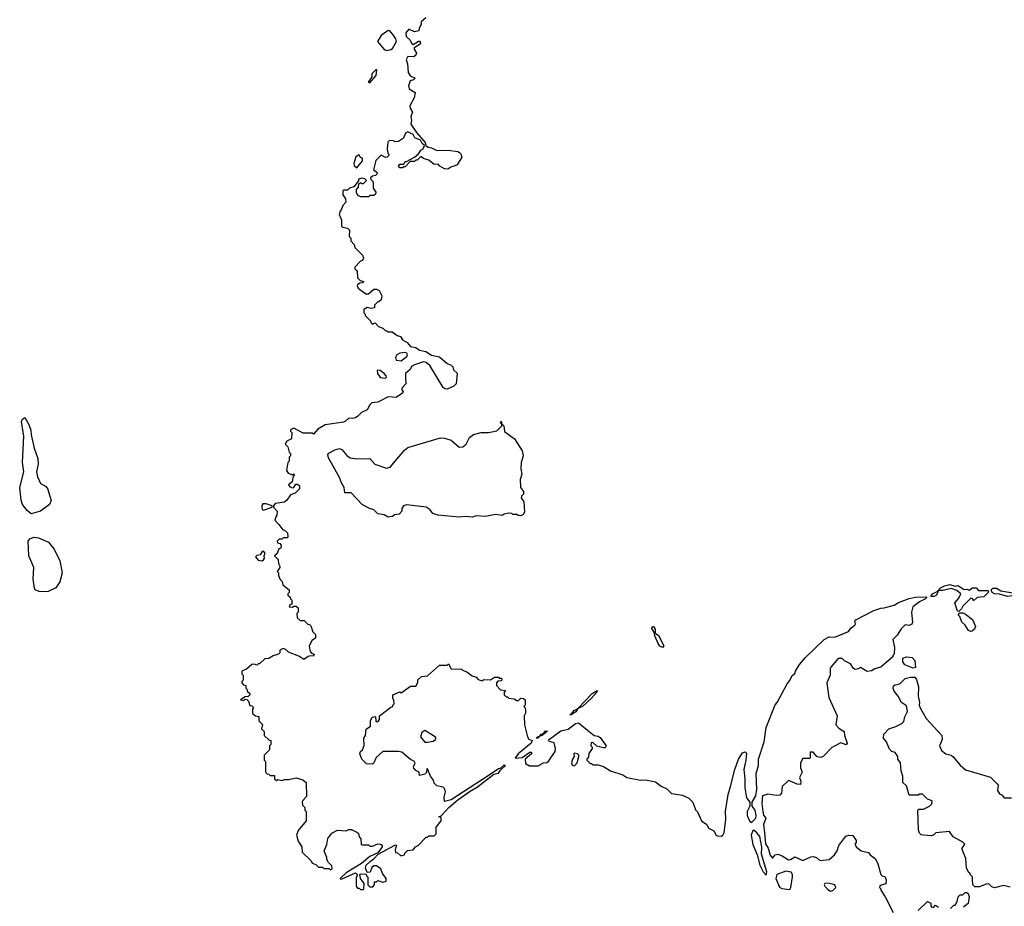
# Model space of a CAD drawing. Extents: x 2029662 to 2246637, y 225654 to 401419.
# Tile 226 of 256: x 2163577 to 2171081, y 332382 to 339140. Entities that reach past the tile are written whole.
import ezdxf

# ---------------------------------------------------------------- set-up
doc = ezdxf.new("R2010")
doc.units = 0

msp = doc.modelspace()

# ---------------------------------------------------------------- linework, layer by layer
at = {"layer": '0CON20XD'}
for points in [[(2166673.3, 339155), (2166637.5, 339125), (2166637, 339103), (2166620, 339075), (2166617.5, 339055), (2166585, 339047.5), (2166542.5, 339067.5), (2166520.8, 339039.2), (2166521.4, 339011.4), (2166552.5, 338985), (2166562.5, 338962.5), (2166575, 338952.5), (2166615, 338977.5), (2166625, 338977.5), (2166632.5, 338965), (2166630, 338955), (2166583, 338927), (2166582.5, 338915), (2166600, 338885), (2166595, 338870), (2166581.7, 338858.3), (2166535, 338860), (2166523.3, 338835), (2166533, 338803), (2166538.3, 338738.3), (2166553.6, 338713.6), (2166590, 338695), (2166577, 338683), (2166552.5, 338675), (2166538.8, 338635), (2166545, 338613.3), (2166590, 338585), (2166582.5, 338545), (2166550, 338485), (2166552.5, 338465), (2166570, 338435), (2166557, 338403), (2166562, 338375), (2166557.1, 338345), (2166600.6, 338280.6), (2166667.1, 338205), (2166671.7, 338181.7), (2166689.3, 338169.3), (2166715, 338163.3), (2166755, 338142.5), (2166843, 338147), (2166916.4, 338136.4), (2166928.3, 338128.3), (2166938.3, 338118.3), (2166947, 338093), (2166910, 338035), (2166893, 338027), (2166863, 338017), (2166839.3, 338000.7), (2166815, 338003.3), (2166777.5, 338025), (2166765, 338040), (2166735, 338037.5), (2166695, 338070), (2166655, 338082.5), (2166635, 338097.5), (2166605, 338070), (2166595, 338070), (2166585, 338060), (2166551.7, 338058.3), (2166515, 338020), (2166505, 338020), (2166495, 338010), (2166475, 338010), (2166462.5, 338025), (2166475, 338040), (2166505, 338040), (2166515, 338060), (2166525, 338060), (2166586.7, 338093.3), (2166615, 338117.5), (2166633.3, 338145), (2166652.5, 338155), (2166661.7, 338181.7), (2166645, 338196.7), (2166631.4, 338221.4), (2166589.3, 338239.3), (2166576, 338266), (2166535, 338286.7), (2166516.7, 338275), (2166501.7, 338238.3), (2166465, 338212.5), (2166435, 338210), (2166427, 338217), (2166395, 338220), (2166383, 338207), (2166377.5, 338155), (2166383, 338123), (2166390, 338115), (2166388.3, 338101.7), (2166378.3, 338091.7), (2166365, 338090), (2166332.5, 338107.5), (2166291.7, 338068.3), (2166272.5, 337995), (2166298.3, 337978.3), (2166300, 337965), (2166288.3, 337951.7), (2166265, 337947.5), (2166250, 337935), (2166251.7, 337921.7), (2166270, 337905), (2166270, 337855), (2166290, 337825), (2166288.3, 337811.7), (2166275, 337800), (2166245, 337800), (2166235, 337790), (2166175, 337790), (2166155, 337800), (2166143, 337823), (2166142.5, 337845), (2166160, 337865), (2166161.7, 337888.3), (2166175, 337900), (2166182.5, 337892.5), (2166197, 337893), (2166220, 337915), (2166207, 337927), (2166185, 337932.5), (2166160, 337925), (2166158.3, 337911.7), (2166123, 337867), (2166090, 337855), (2166075, 337840), (2166045, 337840), (2166040, 337835), (2166040, 337805), (2166060, 337775), (2166061.7, 337748.3), (2166040, 337725), (2166030, 337695), (2166018.3, 337681.7), (2166012.5, 337655), (2166030, 337615), (2166030, 337565), (2166038.3, 337558.3), (2166075, 337552.5), (2166090, 337535), (2166088.3, 337488.3), (2166100, 337475), (2166100, 337455), (2166127, 337427), (2166130, 337405), (2166190, 337345), (2166197.5, 337325), (2166190, 337305), (2166175, 337300), (2166130, 337255), (2166131.7, 337241.7), (2166150, 337225), (2166151.7, 337171.7), (2166171.7, 337151.7), (2166200, 337145), (2166190, 337135), (2166168.3, 337131.7), (2166150.7, 337119.3), (2166147.5, 337115), (2166157.5, 337095), (2166215, 337050), (2166235, 337051.2), (2166275, 337086.7), (2166295, 337087.5), (2166316, 337076), (2166336.7, 337035), (2166332.5, 337005), (2166315, 336990), (2166305, 336990), (2166280, 336965), (2166280, 336945), (2166255, 336940), (2166225, 336947.5), (2166198.3, 336931.7), (2166200, 336905), (2166210, 336895), (2166210, 336885), (2166250, 336845), (2166251.7, 336831.7), (2166265, 336820), (2166285, 336830), (2166311.7, 336801.7), (2166345, 336790), (2166361.7, 336771.7), (2166375, 336770), (2166385, 336760), (2166415, 336760), (2166453, 336733), (2166480, 336725), (2166495, 336700), (2166529.3, 336679.3), (2166555, 336650), (2166595, 336642.5), (2166625, 336622.5), (2166671.7, 336611.7), (2166715, 336582.5), (2166775, 336570), (2166835, 336520), (2166865, 336507.5), (2166877.5, 336495), (2166881.7, 336471.7), (2166910, 336445), (2166902.5, 336365), (2166885, 336347.5), (2166835, 336323.3), (2166816.4, 336326.4), (2166805, 336337.5), (2166703.3, 336505), (2166675, 336526.7), (2166655, 336533.3), (2166585, 336510), (2166563.6, 336496.4), (2166552.5, 336475), (2166516.4, 336443.6), (2166516.2, 336413.8), (2166518.8, 336365), (2166488.3, 336331.7), (2166488.3, 336318.3), (2166500, 336305), (2166495, 336293.3), (2166445, 336260), (2166385, 336266.7), (2166305, 336226.2), (2166260.5, 336219.5), (2166244.2, 336205.8), (2166223.9, 336166.1), (2166182.5, 336145), (2166155, 336117.5), (2166135, 336106.7), (2166115, 336100), (2166085, 336102.5), (2166060.7, 336079.3), (2166045, 336073.8), (2165905, 336052.9), (2165849.7, 336020.3), (2165815, 335980), (2165805, 335987.5), (2165738.3, 335988.3), (2165665, 336027.5), (2165640, 336015), (2165640, 336005), (2165650, 335995), (2165647.5, 335945), (2165611.7, 335928.3), (2165600, 335905), (2165620, 335885), (2165630, 335845), (2165640, 335835), (2165640, 335815), (2165630, 335805), (2165630, 335775), (2165620, 335765), (2165610, 335705), (2165622.5, 335685), (2165655, 335670), (2165665, 335677.5), (2165667.5, 335665), (2165660.7, 335659.3), (2165652.6, 335617.4), (2165626.7, 335595), (2165635, 335580), (2165655, 335572.5), (2165665.5, 335574.5), (2165681.2, 335598.8), (2165695, 335600), (2165708.3, 335588.3), (2165709.2, 335565), (2165677.5, 335532.5), (2165640.5, 335519.5), (2165613, 335477), (2165595, 335462.5), (2165525, 335452.5), (2165510, 335435), (2165510, 335425), (2165540, 335395), (2165537, 335363), (2165528.3, 335351.7), (2165522.5, 335325), (2165551.7, 335291.7), (2165581.7, 335251.7), (2165595, 335250), (2165618.3, 335228.3), (2165620, 335195), (2165615, 335190), (2165585, 335190), (2165575, 335180), (2165555, 335180), (2165540, 335165), (2165541.7, 335151.7), (2165558.3, 335148.3), (2165570, 335135), (2165567, 335113), (2165551.7, 335108.3), (2165538.3, 335071.7), (2165520, 335055), (2165547, 335027), (2165550, 334995), (2165560, 334975), (2165560, 334965), (2165540, 334935), (2165550, 334925), (2165550, 334905), (2165563, 334873), (2165577, 334857), (2165581.7, 334831.7), (2165630, 334795), (2165630, 334775), (2165620, 334765), (2165620, 334755), (2165638.3, 334738.3), (2165640, 334725), (2165650, 334715), (2165650, 334685), (2165635, 334680), (2165630, 334665), (2165655, 334662.5), (2165665, 334670), (2165685, 334670), (2165698.3, 334658.3), (2165700, 334625), (2165690, 334615), (2165691.7, 334581.7), (2165715, 334560), (2165745, 334560), (2165771.7, 334531.7), (2165785, 334530), (2165795, 334520), (2165810, 334475), (2165830, 334455), (2165830, 334425), (2165802.5, 334407.5), (2165783.3, 334365), (2165790, 334325), (2165801.7, 334311.7), (2165820, 334305), (2165815, 334290), (2165795, 334292.5), (2165775, 334286.7), (2165743, 334263), (2165705, 334290), (2165625, 334320), (2165605, 334340), (2165585, 334347.5), (2165560, 334335), (2165560, 334315), (2165550, 334305), (2165508.3, 334291.7), (2165475, 334270), (2165445, 334267.5), (2165405, 334230), (2165395, 334230), (2165385, 334220), (2165365, 334227.5), (2165345, 334226.7), (2165305, 334190), (2165270, 334175), (2165270, 334155), (2165280, 334145), (2165280, 334105), (2165270, 334095), (2165270, 334085), (2165281.7, 334071.7), (2165300, 334065), (2165300, 334045), (2165310, 334035), (2165311.7, 334021.7), (2165330, 334005), (2165330, 333995), (2165318.3, 333981.7), (2165295, 333980), (2165260, 333955), (2165285, 333950), (2165295, 333960), (2165308.3, 333958.3), (2165320, 333945), (2165331.7, 333911.7), (2165345, 333910), (2165358.3, 333898.3), (2165350, 333885), (2165351.7, 333851.7), (2165373, 333833), (2165398.3, 333828.3), (2165400, 333795), (2165427, 333767), (2165420, 333735), (2165440, 333715), (2165440, 333685), (2165475, 333650), (2165490, 333645), (2165490, 333615), (2165480, 333605), (2165480, 333575), (2165440, 333535), (2165440, 333495), (2165450, 333485), (2165450, 333405), (2165461.7, 333391.7), (2165475, 333390)], [(2166375, 338906.7), (2166405, 338912.5), (2166418.3, 338921.7), (2166447.5, 338975), (2166442.5, 338995), (2166422.5, 339025), (2166397.5, 339055), (2166385, 339057.5), (2166330.7, 339019.3), (2166303.3, 338975), (2166355, 338912.5), (2166375, 338906.7)], [(2166245, 338660), (2166292.5, 338715), (2166298.3, 338758.3), (2166291.7, 338758.3), (2166261.7, 338728.3), (2166260, 338705), (2166232.5, 338665), (2166245, 338660)], [(2166145, 338010), (2166190, 338065), (2166190, 338085), (2166175, 338090), (2166165, 338110), (2166137.5, 338095), (2166123.3, 338045), (2166125, 338030), (2166145, 338010)], [(2166485, 336540), (2166526, 336574), (2166531.2, 336585), (2166528, 336598), (2166515, 336603.8), (2166475, 336598.8), (2166450, 336585), (2166440, 336565), (2166445.9, 336545.9), (2166485, 336540)], [(2166365, 336407.5), (2166372.5, 336415), (2166370, 336425), (2166355, 336442.5), (2166325, 336467.5), (2166300, 336470), (2166303, 336443), (2166325, 336412.5), (2166365, 336407.5)], [(2163665, 335374.4), (2163635, 335399.2), (2163598.6, 335445), (2163587.9, 335477.9), (2163576.9, 335575), (2163607.5, 335695), (2163597.1, 335765), (2163608.9, 335965), (2163591.2, 336078.8), (2163597.5, 336095), (2163615, 336107.5), (2163646.7, 336055), (2163661.2, 336011.2), (2163664, 335975), (2163687.5, 335875), (2163715.8, 335795), (2163717.3, 335752.7), (2163704.2, 335695), (2163711.8, 335655), (2163735, 335605.7), (2163773.6, 335583.6), (2163788.2, 335568.2), (2163816, 335475), (2163804, 335445), (2163736.2, 335393.8), (2163665, 335374.4)], [(2167025, 335347.5), (2166975, 335352.5), (2166925, 335347.5), (2166765, 335363.3), (2166725, 335377.5), (2166703.9, 335403.9), (2166675, 335423.8), (2166525, 335442.5), (2166502.5, 335435), (2166490, 335415), (2166490, 335395), (2166468.3, 335371.7), (2166433, 335367), (2166417, 335353), (2166385, 335347.5), (2166355, 335367.5), (2166305, 335373.8), (2166275, 335405.6), (2166237, 335417), (2166186, 335446), (2166103.3, 335535), (2166054.2, 335534.2), (2166050, 335575), (2166029.1, 335609.1), (2166015, 335651.2), (2165930, 335800), (2165926.2, 335825), (2165933.8, 335836.2), (2165979.3, 335860.7), (2166015, 335872.2), (2166030.8, 335865), (2166069.2, 335819.2), (2166095, 335801.5), (2166146.4, 335793.6), (2166245, 335795.8), (2166283.6, 335753.6), (2166373, 335723), (2166400.6, 335729.4), (2166509.7, 335860.3), (2166535, 335880), (2166785, 335952.5), (2166815, 335950.5), (2166865, 335935.7), (2166925, 335880.8), (2166955, 335883.3), (2166980.6, 335905), (2167005.7, 335955), (2167035, 335977.8), (2167093.2, 335993.2), (2167150, 335995), (2167213.8, 336006.2), (2167250, 336045), (2167250, 336060), (2167240, 336065), (2167245, 336080), (2167250, 336060), (2167267.5, 336045), (2167271.7, 336001.7), (2167348.8, 335945), (2167406.9, 335855), (2167413.3, 335815), (2167398.2, 335765), (2167396.5, 335716.5), (2167403.6, 335675), (2167391.8, 335635), (2167392.4, 335575), (2167416.3, 335545), (2167416.7, 335523.3), (2167401.9, 335508.1), (2167399.2, 335495), (2167419.4, 335465), (2167422.4, 335427.6), (2167425, 335387.5), (2167415, 335370), (2167395, 335357.5), (2167375, 335360), (2167365, 335370), (2167335, 335370), (2167327, 335377), (2167305, 335380), (2167268.3, 335371.7), (2167255, 335360), (2167205, 335370), (2167125, 335353.8), (2167055, 335357.5), (2167025, 335347.5)], [(2165435, 335402), (2165500, 335425), (2165500, 335435), (2165455, 335450), (2165430.5, 335449.5), (2165421.4, 335438.6), (2165421.2, 335421.2), (2165425, 335407.5), (2165435, 335402)], [(2163755, 334778.2), (2163725, 334782.9), (2163695.7, 334795), (2163688.5, 334808.5), (2163680, 334875), (2163683.8, 334965), (2163647.5, 335055), (2163640.8, 335165), (2163655, 335182.5), (2163685, 335196.9), (2163720.9, 335190.9), (2163797.5, 335157.5), (2163838.6, 335105), (2163882.9, 335015), (2163899.5, 334925), (2163883.5, 334855), (2163851.1, 334808.9), (2163795, 334782.9), (2163755, 334778.2)], [(2165425, 335016.7), (2165435, 335022.5), (2165442.5, 335035), (2165440, 335055), (2165447.5, 335075), (2165435, 335090), (2165424.1, 335085.9), (2165408.3, 335061.7), (2165385, 335056.2), (2165373.3, 335045), (2165395, 335020), (2165425, 335016.7)], [(2170735, 334630), (2170723, 334633), (2170702.5, 334695), (2170735, 334730), (2170750, 334765), (2170718.3, 334788.3), (2170675, 334804), (2170615, 334788.8), (2170580, 334790), (2170565, 334753.3), (2170545, 334743.3), (2170520, 334745), (2170533.3, 334765), (2170568.3, 334781.7), (2170595, 334808.8), (2170625, 334826), (2170665, 334836.2), (2170705, 334822.5), (2170727.5, 334827.5), (2170775, 334797.5), (2170795, 334800), (2170815, 334792.5), (2170835, 334810), (2170865, 334810), (2170885, 334790), (2170955, 334790), (2170960, 334785), (2170956.4, 334773.6), (2170925, 334740), (2170873, 334737), (2170845, 334710), (2170840, 334725), (2170825, 334730), (2170765, 334670), (2170755, 334650), (2170735, 334630)], [(2165475, 333390), (2165485, 333380), (2165518.3, 333378.3), (2165520, 333355), (2165535, 333340), (2165545, 333350), (2165575, 333340), (2165595, 333350), (2165625, 333350), (2165685, 333362.5), (2165735, 333347.5), (2165760, 333325), (2165761.7, 333218.3), (2165735, 333190), (2165730, 333175), (2165733, 333153), (2165750, 333135), (2165750, 333115), (2165760, 333105), (2165760, 333035), (2165699.3, 332960.7), (2165686.2, 332925), (2165698.3, 332878.3), (2165727.5, 332835), (2165730, 332795), (2165798.3, 332728.3), (2165805, 332710), (2165835, 332700), (2165855, 332680), (2165885, 332680), (2165895, 332670), (2165935, 332670), (2165945, 332660), (2165958.3, 332671.7), (2165955, 332690), (2165930, 332715), (2165918.3, 332738.3), (2165917.5, 332755), (2165897.5, 332805), (2165916.4, 332853.6), (2165925, 332900), (2165955, 332940), (2165998.3, 332961.7), (2166065, 332957.5), (2166085, 332967.5), (2166105, 332967.5), (2166147, 332947), (2166158.3, 332938.3), (2166163, 332913), (2166177, 332897), (2166180, 332855), (2166185, 332850), (2166235, 332850), (2166245, 332840), (2166265, 332840), (2166305, 332857.5), (2166327, 332857), (2166338.3, 332848.3), (2166340, 332835), (2166305, 332790), (2166245, 332762.5), (2166180.5, 332709.5), (2166065, 332636.7), (2166020, 332595), (2166025, 332590), (2166035, 332592.5), (2166137, 332637), (2166150, 332625), (2166150, 332615), (2166140, 332605), (2166140, 332535), (2166151.7, 332521.7), (2166165, 332520), (2166175, 332510), (2166195, 332510), (2166200, 332515), (2166202.5, 332555), (2166173, 332593), (2166171.7, 332611.7), (2166170, 332625), (2166175, 332630), (2166218.3, 332628.3), (2166220, 332615), (2166230, 332605), (2166230, 332545), (2166245, 332530), (2166268.3, 332531.7), (2166280, 332545), (2166281.7, 332568.3), (2166295, 332570), (2166305, 332580), (2166345, 332567.5), (2166370, 332575), (2166370, 332595), (2166342.5, 332632.5), (2166328.1, 332668.1), (2166295, 332690), (2166275, 332690), (2166261.7, 332678.3), (2166248.3, 332641.7), (2166225, 332640), (2166212.5, 332675), (2166217.5, 332695), (2166247.5, 332725), (2166276.4, 332743.6), (2166310, 332780), (2166435, 332847.5), (2166445, 332850), (2166447.5, 332845), (2166437.5, 332815), (2166441.7, 332791.7), (2166455, 332790), (2166478.3, 332768.3), (2166491.7, 332768.3), (2166510, 332775), (2166513, 332787), (2166531.7, 332808.3), (2166576.4, 332813.6), (2166593.6, 332836.4), (2166613, 332847), (2166675, 332910), (2166685, 332910), (2166695, 332920), (2166735, 332920), (2166750, 332935), (2166750, 332985), (2166790, 333035), (2166788.3, 333058.3), (2166770, 333065), (2166788.3, 333071.7), (2166847.5, 333135), (2166915.9, 333194.1), (2167008.8, 333261.2), (2167065, 333294), (2167191.2, 333388.8), (2167225, 333397.5), (2167240, 333420), (2167280, 333455), (2167265, 333456.7), (2167237.5, 333432.5), (2167225, 333430), (2167155, 333382.5), (2166866.1, 333193.9), (2166815, 333180), (2166812.5, 333215), (2166822.5, 333255), (2166815, 333280), (2166805, 333290), (2166755, 333300), (2166735, 333320), (2166730, 333345), (2166706.7, 333375), (2166685, 333430), (2166680, 333430), (2166677, 333403), (2166665, 333390), (2166625, 333380), (2166620, 333405), (2166595, 333416.7), (2166580, 333435), (2166578, 333445), (2166591.2, 333475), (2166586.7, 333485), (2166555, 333501.2), (2166488.3, 333558.3), (2166465, 333563.3), (2166345, 333562.5), (2166294.2, 333515.8), (2166276.7, 333475), (2166265, 333466.7), (2166219.3, 333469.3), (2166183.3, 333505), (2166168.8, 333545), (2166175, 333562.5), (2166190, 333575), (2166201.7, 333608.3), (2166200, 333665), (2166212.5, 333685), (2166218.3, 333731.7), (2166250, 333755), (2166250, 333795), (2166262.5, 333825), (2166288.3, 333828.3), (2166291.7, 333791.7), (2166308.3, 333791.7), (2166320, 333805), (2166320, 333835), (2166405, 333900), (2166420, 333905), (2166420, 333915), (2166430, 333925), (2166427, 333957), (2166420, 333965), (2166420, 333995), (2166475, 334017.5), (2166485, 334010), (2166555, 334060), (2166595, 334060), (2166611.7, 334088.3), (2166611.7, 334108.3), (2166640, 334135), (2166685, 334140), (2166775, 334220), (2166835, 334220), (2166845, 334230), (2166865, 334192.5), (2166945, 334190), (2166951.7, 334181.7), (2166985, 334170), (2167025, 334140), (2167055, 334130), (2167071.7, 334111.7), (2167093, 334103), (2167105, 334100), (2167115, 334110), (2167165, 334107.5), (2167195, 334130), (2167225, 334130), (2167231.7, 334121.7), (2167245, 334120), (2167250, 334115), (2167248.3, 334101.7), (2167221.7, 334098.3), (2167210, 334085), (2167210, 334065), (2167241.7, 334031.7), (2167278.3, 334028.3), (2167270, 334015), (2167270, 333995), (2167285, 333980), (2167295, 333980), (2167305, 333970), (2167345, 333962.5), (2167365, 333950), (2167378.3, 333951.7), (2167395, 333970), (2167417, 333967), (2167430, 333955), (2167430, 333915), (2167420, 333905), (2167430, 333895), (2167432.5, 333875), (2167432.5, 333855), (2167422.5, 333835), (2167423.3, 333765), (2167447.5, 333675), (2167456.7, 333656.7), (2167482.5, 333645), (2167473.8, 333625), (2167375, 333543.3), (2167352.5, 333512.5), (2167405, 333517.5), (2167465, 333556.2), (2167477, 333557), (2167477.5, 333545), (2167430, 333505), (2167431.7, 333471.7), (2167463, 333453), (2167527, 333453), (2167570, 333475), (2167595, 333477.5), (2167609.3, 333490.7), (2167657, 333563), (2167660, 333585), (2167649.3, 333629.3), (2167615, 333637.5), (2167607.5, 333645), (2167615, 333656.2), (2167701.3, 333718.7), (2167757.7, 333732.3), (2167812.5, 333775), (2167835, 333780), (2167904.4, 333724.4), (2167954.2, 333684.2), (2167985, 333680), (2168000, 333670), (2168046.2, 333605), (2168038.8, 333591.2), (2168025, 333591.2), (2167975, 333602.5), (2167945, 333630), (2167931.7, 333628.3), (2167930, 333605), (2167940, 333595), (2167940, 333585), (2167913.3, 333546.7), (2167911.7, 333518.3), (2167900, 333505), (2167900, 333495), (2167925, 333470), (2167935, 333470), (2167945, 333460), (2167985, 333460), (2168025, 333447.5), (2168080, 333415), (2168173.9, 333383.9), (2168205, 333363.3), (2168307, 333343), (2168345, 333347.5), (2168422.3, 333332.3), (2168465, 333298.8), (2168507.5, 333277.5), (2168545, 333241.2), (2168629.3, 333229.3), (2168677, 333207), (2168707, 333177), (2168728.3, 333118.3), (2168743.3, 333103.3), (2168773.6, 333033.6), (2168813.3, 333005), (2168825, 332978.8), (2168867, 332957), (2168883.8, 332925), (2168895, 332920), (2168925, 332917.5), (2168936.4, 332923.6), (2168946.7, 332945), (2168958, 333045), (2168956.4, 333106.4), (2168976.2, 333235), (2168994.1, 333295.9), (2169028, 333425), (2169056.1, 333503.9), (2169085, 333552.5), (2169105, 333560), (2169115, 333550), (2169111.2, 333495), (2169096.7, 333425), (2169103.6, 333353.6), (2169102, 333285), (2169115, 333210), (2169140, 333175), (2169140, 333145), (2169120, 333105), (2169120, 333075), (2169137.5, 333035), (2169155, 333020), (2169185.9, 333054.1), (2169188.8, 333075), (2169182.5, 333115), (2169160, 333145), (2169160, 333175), (2169186, 333225), (2169194, 333275), (2169188.8, 333395), (2169206, 333455), (2169206.7, 333505), (2169249.2, 333635), (2169266.2, 333745), (2169335, 333917.5), (2169350, 333935), (2169425, 334077.5), (2169446.2, 334103.8), (2169465, 334142.5), (2169483, 334157), (2169488.8, 334175), (2169520, 334225), (2169565, 334278.8), (2169708.8, 334415), (2169745, 334436.2), (2169790, 334435), (2169893.6, 334476.4), (2169914.1, 334505.9), (2169941.2, 334525), (2169946.1, 334536.1), (2169942.5, 334555), (2169950, 334565), (2170085, 334636.2), (2170140, 334655), (2170165, 334656.2), (2170242.3, 334677.7), (2170275, 334699.2), (2170355, 334728.6), (2170405, 334737.5), (2170485, 334740), (2170490, 334735), (2170480, 334725), (2170435, 334702.5), (2170383.9, 334666.1), (2170372, 334625), (2170381.2, 334545), (2170376.1, 334533.9), (2170355, 334523.3), (2170325, 334527.5), (2170293.6, 334496.4), (2170265, 334450), (2170230, 334415), (2170242.5, 334355), (2170240, 334305), (2170230, 334295), (2170230, 334285), (2170140, 334205), (2170095, 334192.5), (2170067.5, 334177.5), (2170035, 334172.5), (2169985, 334202.5), (2169968.8, 334191.2), (2169945, 334187.5), (2169932.5, 334195), (2169909.3, 334229.3), (2169863, 334253), (2169845, 334270), (2169815, 334270), (2169757.5, 334205), (2169752.5, 334195), (2169753.3, 334145), (2169727.5, 334085), (2169742.5, 333975), (2169806.7, 333835), (2169797.5, 333765), (2169820.7, 333740.7), (2169860, 333715), (2169863.6, 333683.6), (2169882.5, 333625), (2169875, 333613.3), (2169835, 333627.5), (2169765, 333592.5), (2169703.3, 333526.7), (2169685, 333516.7), (2169655, 333522.5), (2169625, 333557.5), (2169601.7, 333558.3), (2169600, 333515), (2169595, 333510), (2169545, 333510), (2169527.5, 333475), (2169528.3, 333438.3), (2169540, 333405), (2169520, 333365), (2169530, 333335), (2169528.3, 333311.7), (2169503, 333313), (2169435, 333342.5), (2169386.7, 333295), (2169382, 333245), (2169370, 333230), (2169345, 333225.7), (2169277.7, 333237.7), (2169238.8, 333225), (2169233.5, 333165), (2169240, 333105), (2169245.8, 333075.8), (2169263, 333053), (2169246.4, 333005), (2169253.6, 332943.6)], [(2171185, 334743.8), (2171145, 334748.8), (2171105, 334744.3), (2171045, 334762.5), (2171005, 334764), (2170987.5, 334775), (2170980, 334795), (2170993, 334807), (2171021.7, 334808.3), (2171055, 334787.5), (2171175.8, 334765.8), (2171200, 334755), (2171185, 334743.8)], [(2170825, 334477.5), (2170807.5, 334485), (2170782.5, 334525), (2170757, 334547), (2170741.7, 334591.7), (2170730, 334605), (2170741.7, 334618.3), (2170765, 334620), (2170785, 334610), (2170838.8, 334568.8), (2170860, 334515), (2170852.5, 334495), (2170835, 334480), (2170825, 334477.5)], [(2168475, 334354.2), (2168455, 334366.2), (2168443.1, 334385), (2168416.2, 334445), (2168412.5, 334472.5), (2168395, 334500), (2168400, 334515), (2168406.2, 334515), (2168418.8, 334495), (2168420, 334465), (2168445.4, 334445.4), (2168485, 334366.7), (2168475, 334354.2)], [(2170385, 334197.5), (2170321.7, 334221.7), (2170306.2, 334245), (2170306.4, 334273.6), (2170335, 334283.3), (2170378.3, 334278.3), (2170397.5, 334255), (2170405, 334202.5), (2170385, 334197.5)], [(2171125, 332527.5), (2171075, 332540), (2171005, 332524), (2170985, 332531.2), (2170965, 332550), (2170947, 332553), (2170891.7, 332531.7), (2170855, 332530), (2170840, 332545), (2170838.3, 332588.3), (2170837, 332607), (2170820, 332625), (2170820, 332635), (2170810, 332640), (2170793, 332673), (2170786.4, 332746.4), (2170760, 332815), (2170760, 332825), (2170780, 332855), (2170765, 332870), (2170690.7, 332910.7), (2170661.7, 332951.7), (2170558.3, 332941.7), (2170543.6, 332926.4), (2170525, 332920), (2170463.6, 332923.6), (2170447.5, 332927.5), (2170435, 332940), (2170427.5, 332965), (2170422.5, 333115), (2170428.3, 333121.7), (2170465, 333122.5), (2170510, 333145), (2170527, 333163), (2170530, 333185), (2170495, 333200), (2170457, 333237), (2170435, 333237.5), (2170425, 333230), (2170355, 333230), (2170335, 333300), (2170306.7, 333325), (2170306.7, 333375), (2170293.3, 333415), (2170290, 333475), (2170270, 333505), (2170270, 333525), (2170250, 333555), (2170223, 333563), (2170205, 333580), (2170182.5, 333635), (2170160, 333665), (2170163.3, 333695), (2170200, 333735), (2170255, 333752.5), (2170300, 333775), (2170315, 333790), (2170323, 333827), (2170341.7, 333868.3), (2170335, 333910), (2170297, 333937), (2170272.5, 333985), (2170241.7, 334021.7), (2170232.5, 334045), (2170237, 334063), (2170248.3, 334071.7), (2170285, 334077.5), (2170325, 334117.5), (2170365, 334130), (2170398.3, 334128.3), (2170411.7, 334111.7), (2170427.5, 334055), (2170423.3, 333985), (2170433, 333937), (2170432.5, 333915), (2170440, 333895), (2170483.9, 333813.9), (2170603.3, 333685), (2170606.7, 333655), (2170587.5, 333605), (2170600.7, 333570.7), (2170633.9, 333543.9), (2170675, 333533.3), (2170691.7, 333521.7), (2170745, 333457.5), (2170785, 333422.5), (2170976.4, 333366.4), (2171026.1, 333316.1), (2171032.5, 333305), (2171027.5, 333265), (2171045, 333240), (2171065, 333230), (2171078.3, 333208.3), (2171135, 333210)], [(2167775, 333840), (2167772.5, 333845), (2167781.7, 333848.3), (2167803.3, 333875), (2167830, 333890), (2167940, 334005), (2167976.7, 334026.7), (2167976, 334015), (2167935, 333968.8), (2167866.7, 333905), (2167830, 333890), (2167816.2, 333865), (2167785, 333843.3), (2167775, 333840)], [(2166685, 333633.3), (2166729.1, 333640.9), (2166746.7, 333655), (2166750, 333665), (2166742.5, 333675), (2166665, 333723.3), (2166642.7, 333707.3), (2166632.5, 333675), (2166663.6, 333633.6), (2166685, 333633.3)], [(2167525, 333663.3), (2167512.5, 333665), (2167522.5, 333675), (2167540, 333680), (2167550, 333695), (2167570, 333700), (2167585, 333720), (2167598.3, 333718.3), (2167557.5, 333685), (2167540, 333680), (2167525, 333663.3)], [(2167805, 333452.5), (2167826, 333475), (2167837.5, 333525), (2167837.5, 333535), (2167827.5, 333545), (2167805, 333550), (2167800, 333545), (2167803.3, 333525), (2167790, 333505), (2167781.9, 333475), (2167787.3, 333457.3), (2167805, 333452.5)], [(2169265, 332620), (2169270, 332645), (2169230.7, 332780.7), (2169233.6, 332833.6), (2169216.2, 332915), (2169195, 332942.5), (2169175, 332960), (2169165, 332960), (2169151.2, 332925), (2169164.2, 332854.2), (2169197.5, 332775), (2169217.5, 332695), (2169243.3, 332645), (2169265, 332620)], [(2169253.6, 332943.6), (2169259.4, 332859.4), (2169280.6, 332825), (2169295, 332773.3), (2169315, 332750), (2169335, 332773.8), (2169355, 332780), (2169387.7, 332767.7), (2169435, 332737.5), (2169451.7, 332738.3), (2169485, 332760), (2169545, 332731.2), (2169605, 332760), (2169625, 332762.5), (2169650, 332755), (2169675, 332732.5), (2169745, 332740), (2169787.5, 332775), (2169806.7, 332805), (2169820, 332845), (2169873.6, 332916.4), (2169895, 332923.3), (2169925, 332922.5), (2169952.5, 332885), (2169951.7, 332868.3), (2169942.5, 332855), (2169953.6, 332833.6), (2169990, 332805), (2170045, 332792.5), (2170057.5, 332775), (2170098.8, 332745), (2170116.4, 332706.4), (2170140, 332625), (2170150, 332615), (2170169.3, 332609.3), (2170180, 332585), (2170176.4, 332553.6), (2170135, 332540), (2170130, 332525), (2170140, 332515), (2170140, 332505), (2170172.5, 332455), (2170233.9, 332333.9)], [(2169445, 332511.2), (2169454, 332525), (2169465.9, 332605.9), (2169465.8, 332625.8), (2169455, 332643.3), (2169415, 332650), (2169346.2, 332625), (2169338.6, 332595), (2169368.3, 332528.3), (2169385, 332516.9), (2169445, 332511.2)], [(2169755, 332496.7), (2169775, 332502.5), (2169797.5, 332525), (2169790, 332545), (2169735, 332558.8), (2169712.5, 332555), (2169707.5, 332545), (2169712.5, 332535), (2169735, 332511.2), (2169755, 332496.7)], [(2170425, 332350), (2170495, 332420), (2170520, 332405), (2170520, 332385), (2170531.7, 332371.7)], [(2170670, 332365), (2170695, 332390), (2170705, 332390), (2170721.7, 332418.3), (2170730, 332455), (2170745, 332470), (2170765, 332470), (2170783, 332487), (2170795, 332487.5), (2170805, 332480), (2170813.3, 332455), (2170806.1, 332403.9), (2170770, 332375)], [(2170538.3, 332371.7), (2170555, 332390), (2170580, 332375)]]:
    msp.add_lwpolyline(points, dxfattribs=at)

doc.saveas('drawing.dxf')
